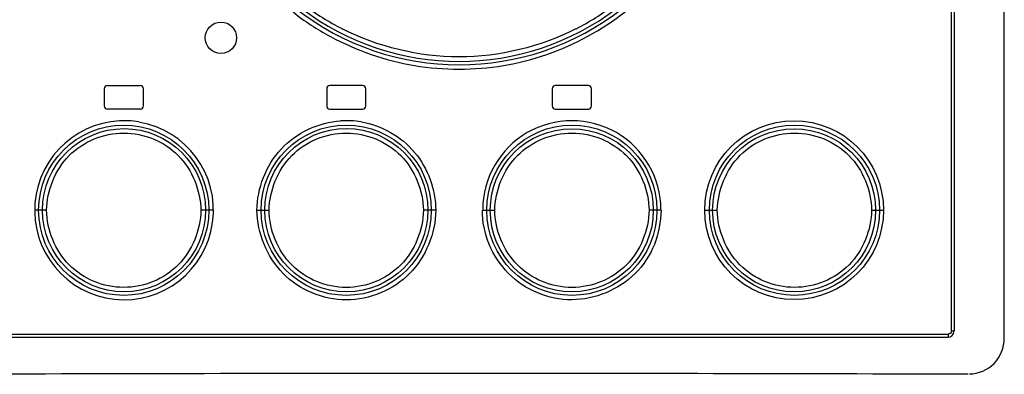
# Model space of a CAD drawing. Header units: inches. Extents: x 0 to 117, y 0 to 83.
# Tile 6 of 70: x 20.055 to 22.53, y 44.993 to 45.883. Entities that reach past the tile are written whole.
import ezdxf

# ---------------------------------------------------------------- set-up
doc = ezdxf.new("R2010")
doc.units = ezdxf.units.IN
doc.header["$LTSCALE"] = 6.431102
doc.header["$MEASUREMENT"] = 0
doc.layers.get('0').update_dxf_attribs({"linetype": 'CONTINUOUS'})

msp = doc.modelspace()

# ---------------------------------------------------------------- linework, layer by layer
at = {"color": 7, "linetype": 'CONTINUOUS'}
for p, q in [((22.5296, 45.0828), (22.5296, 50.1459)), ((22.3966, 45.1012), (22.3966, 50.113)), ((22.4036, 50.113), (22.4036, 45.1012)), ((20.2678, 45.7095), (20.2678, 45.6662)), ((20.2756, 45.7174), (20.3583, 45.7174)), ((20.3662, 45.6662), (20.3662, 45.7095)), ((20.8268, 45.7095), (20.8268, 45.6662)), ((20.9174, 45.7174), (20.8347, 45.7174)), ((20.9252, 45.6662), (20.9252, 45.7095)), ((21.3937, 45.7095), (21.3937, 45.6662)), ((21.4843, 45.7174), (21.4016, 45.7174)), ((21.4922, 45.6662), (21.4922, 45.7095)), ((20.3583, 45.6583), (20.2756, 45.6583)), ((20.8347, 45.6583), (20.9174, 45.6583)), ((21.4016, 45.6583), (21.4843, 45.6583)), ((20.1228, 45.4044), (20.093, 45.4044)), ((20.5423, 45.4044), (20.5107, 45.4044)), ((20.6516, 45.4044), (20.682, 45.4044)), ((21.1009, 45.4044), (21.0699, 45.4044)), ((21.2181, 45.4044), (21.2491, 45.4044)), ((21.6674, 45.4044), (21.637, 45.4044)), ((21.7767, 45.4044), (21.8083, 45.4044)), ((22.1962, 45.4044), (22.226, 45.4044)), ((19.9303, 45.0934), (22.3887, 45.0934)), ((19.9311, 45.0855), (22.3878, 45.0855)), ((22.3966, 45.1012), (22.4036, 45.1012))]:
    msp.add_line(p, q, dxfattribs=at)
for centre, radius in [((20.561, 45.8373), 0.0394), ((22.0013, 45.4045), 0.2246), ((20.3167, 45.4043), 0.2138), ((20.3176, 45.4045), 0.2048), ((20.8759, 45.4043), 0.2138), ((20.8762, 45.4045), 0.2049), ((21.443, 45.4043), 0.2138), ((21.4427, 45.4042), 0.2049), ((22.0022, 45.4044), 0.2138), ((22.0014, 45.4042), 0.2048)]:
    msp.add_circle(centre, radius, dxfattribs=at)
for centre, radius, start, end in [((21.1595, 46.4364), 0.6669, 231.986, 308.014), ((21.1595, 46.4352), 0.6571, 232.8424, 307.1576), ((21.1669, 46.4512), 0.6634, 233.1469, 243.0116), ((21.1539, 46.4482), 0.66, 296.9751, 306.8867), ((20.2756, 45.7095), 0.00787, 90, 180), ((20.3583, 45.7095), 0.00787, 0, 90.004), ((20.8347, 45.7095), 0.00787, 89.9989, 179.9991), ((20.9174, 45.7095), 0.00787, 0, 90.0005), ((21.4016, 45.7095), 0.00787, 89.9995, 179.9995), ((21.4843, 45.7095), 0.00787, 0, 90.0009), ((20.2756, 45.6662), 0.00787, 180, 270), ((20.3583, 45.6662), 0.00787, 269.996, 360), ((20.8347, 45.6662), 0.00787, 180.0011, 270.001), ((20.9174, 45.6662), 0.00787, 269.9995, 360), ((21.4016, 45.6662), 0.00787, 180.0005, 270.0005), ((21.4843, 45.6662), 0.00787, 269.9989, 360), ((20.3176, 45.4042), 0.2246, 87.0851, 80.4346), ((20.3177, 45.4054), 0.2237, 80.4516, 87.087), ((20.8763, 45.4038), 0.2254, 87.078, 93.7132), ((20.8764, 45.4054), 0.2238, 80.4708, 87.0799), ((21.4428, 45.4053), 0.2238, 359.9843, 180.0144), ((22.3878, 45.1012), 0.0157, 270, 360), ((21.1595, -372.8732), 417.8677, 89.82458, 90.17542)]:
    msp.add_arc(centre, radius, start, end, dxfattribs=at)
for points, knots in [([(20.7423, 45.9023), (20.7711, 45.8785), (20.8349, 45.8384), (20.9715, 45.7769), (21.1595, 45.7464), (21.3843, 45.7829), (21.5175, 45.8569), (21.5767, 45.9023)], [0, 0, 0, 0, 0.125193, 0.250618, 0.500335, 0.750106, 1, 1, 1, 1]), ([(21.4532, 45.86), (21.3635, 45.8143), (21.1595, 45.7643), (20.9555, 45.8143), (20.8658, 45.86)], [0, 0, 0, 0, 0.5, 1, 1, 1, 1]), ([(20.6516, 45.4044), (20.6523, 45.4595), (20.6952, 45.5738), (20.8067, 45.6251), (20.8617, 45.6287)], [0, 0, 0, 0, 0.500101, 1, 1, 1, 1]), ([(20.9134, 45.6261), (20.9642, 45.6176), (21.0631, 45.5624), (21.1005, 45.4559), (21.1009, 45.4044)], [0, 0, 0, 0, 0.499948, 1, 1, 1, 1]), ([(20.1228, 45.4044), (20.124, 45.4539), (20.1643, 45.5569), (20.3167, 45.6188), (20.469, 45.557), (20.5097, 45.4539), (20.5107, 45.4044)], [0, 0, 0, 0, 0.25019, 0.49986, 0.749726, 1, 1, 1, 1]), ([(20.682, 45.4044), (20.6831, 45.4538), (20.7235, 45.5569), (20.8759, 45.6188), (21.0283, 45.5569), (21.069, 45.4538), (21.0699, 45.4044)], [0, 0, 0, 0, 0.250001, 0.499938, 0.749953, 1, 1, 1, 1]), ([(21.2491, 45.4044), (21.2503, 45.4538), (21.2906, 45.5569), (21.4431, 45.6188), (21.5954, 45.5569), (21.6361, 45.4538), (21.637, 45.4044)], [0, 0, 0, 0, 0.250036, 0.500034, 0.749986, 1, 1, 1, 1]), ([(21.8083, 45.4044), (21.8095, 45.4539), (21.8499, 45.557), (22.0024, 45.6188), (22.1545, 45.5569), (22.1953, 45.4539), (22.1962, 45.4044)], [0, 0, 0, 0, 0.250268, 0.500124, 0.74981, 1, 1, 1, 1]), ([(20.5107, 45.4044), (20.5094, 45.3549), (20.4691, 45.2518), (20.3166, 45.19), (20.1645, 45.2518), (20.1237, 45.3549), (20.1228, 45.4044)], [0, 0, 0, 0, 0.250268, 0.500124, 0.74981, 1, 1, 1, 1]), ([(21.1009, 45.4044), (21.1003, 45.347), (21.0525, 45.2276), (20.8762, 45.1555), (20.6999, 45.2276), (20.6524, 45.3471), (20.6516, 45.4044)], [0, 0, 0, 0, 0.250063, 0.500056, 0.749973, 1, 1, 1, 1]), ([(21.0699, 45.4044), (21.0687, 45.3549), (21.0284, 45.2518), (20.8759, 45.1899), (20.7236, 45.2518), (20.6829, 45.3549), (20.682, 45.4044)], [0, 0, 0, 0, 0.250036, 0.500034, 0.749986, 1, 1, 1, 1]), ([(21.6674, 45.4044), (21.6659, 45.3752), (21.656, 45.3161), (21.5903, 45.2172), (21.4427, 45.155), (21.2672, 45.2278), (21.2173, 45.3471), (21.2181, 45.4044)], [0, 0, 0, 0, 0.126882, 0.253549, 0.50233, 0.751206, 1, 1, 1, 1]), ([(21.637, 45.4044), (21.6358, 45.3549), (21.5955, 45.2518), (21.443, 45.1899), (21.2907, 45.2518), (21.25, 45.3549), (21.2491, 45.4044)], [0, 0, 0, 0, 0.250001, 0.499938, 0.749953, 1, 1, 1, 1]), ([(22.1962, 45.4044), (22.195, 45.3549), (22.1547, 45.2518), (22.0023, 45.19), (21.85, 45.2518), (21.8093, 45.3549), (21.8083, 45.4044)], [0, 0, 0, 0, 0.25019, 0.49986, 0.749726, 1, 1, 1, 1]), ([(22.3887, 45.0934), (22.3887, 45.0915), (22.3882, 45.0897), (22.3886, 45.0855), (22.3878, 45.0855)], [0, 0, 0, 0, 0.700029, 1, 1, 1, 1]), ([(22.4418, 44.9935), (22.4643, 44.9935), (22.5112, 45.013), (22.5296, 45.0601), (22.5296, 45.0828)], [0, 0, 0, 0, 0.498087, 1, 1, 1, 1])]:
    msp.add_open_spline(points, degree=3, knots=knots, dxfattribs=at)
msp.add_open_spline([(22.3966, 45.1012), (22.3966, 45.0975), (22.3924, 45.0934), (22.3887, 45.0934)], degree=3, dxfattribs=at)

doc.saveas('drawing.dxf')
